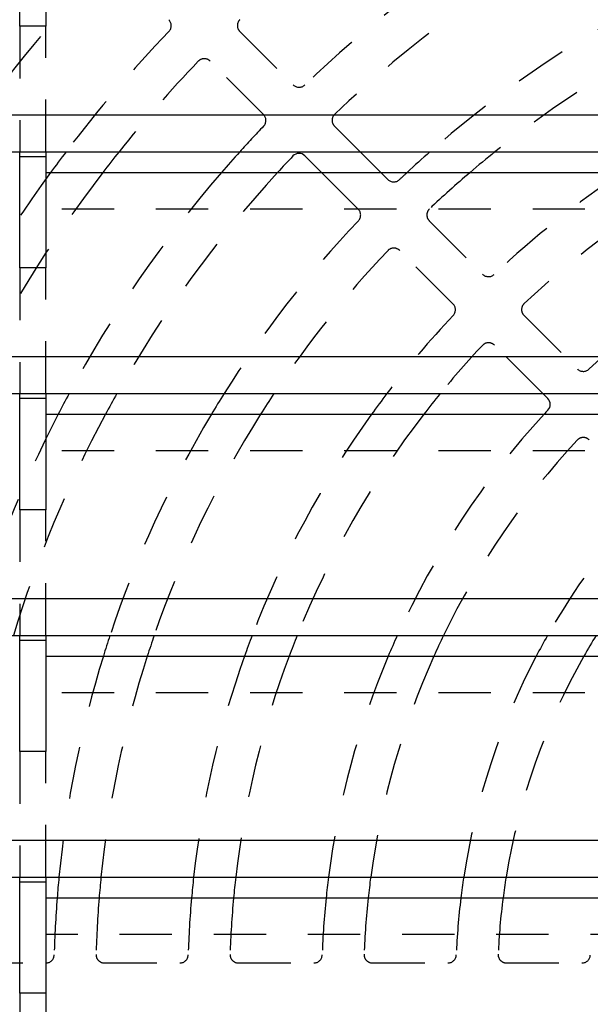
# Model space of a CAD drawing. Extents: x 3.3 to 34.5, y 1 to 22.4.
# Tile 12 of 34: x 7.1 to 8.5, y 7.2 to 9.6. Entities that reach past the tile are written whole.
import ezdxf

# ---------------------------------------------------------------- set-up
doc = ezdxf.new("R2010")
doc.units = 0
doc.linetypes.add('HIDDEN', pattern=[0.1875, 0.125, -0.0625])
doc.layers.add('ACSRY', color=30, linetype='CONTINUOUS')

msp = doc.modelspace()

# ---------------------------------------------------------------- linework, layer by layer
at = {"layer": 'ACSRY', "color": 30, "linetype": 'CONTINUOUS'}
for p, q in [((7.11, 9.5572), (7.11, 9.8234)), ((7.172, 9.8234), (7.172, 9.5572)), ((7.172, 9.5572), (7.11, 9.5572)), ((15.279, 9.3442), (4.404, 9.3442)), ((4.404, 9.2566), (7.11, 9.2566)), ((7.11, 9.2454), (7.11, 9.2566)), ((7.11, 9.2566), (7.172, 9.2566)), ((7.172, 9.2566), (7.172, 9.2454)), ((7.172, 9.2566), (9.8105, 9.2566)), ((7.9233, 9.2566), (7.9727, 9.2072)), ((7.11, 8.9792), (7.11, 9.2454)), ((7.11, 9.2454), (7.172, 9.2454)), ((7.172, 9.2454), (7.172, 8.9792)), ((7.8312, 9.2072), (7.7914, 9.247)), ((7.172, 9.2072), (9.8105, 9.2072)), ((7.172, 8.9792), (7.11, 8.9792)), ((15.279, 8.7662), (4.404, 8.7662)), ((4.404, 8.6786), (7.11, 8.6786)), ((7.11, 8.6674), (7.11, 8.6786)), ((7.11, 8.6786), (7.172, 8.6786)), ((7.11, 8.4012), (7.11, 8.6674)), ((7.11, 8.6674), (7.172, 8.6674)), ((7.172, 8.6786), (7.172, 8.6674)), ((7.172, 8.6786), (9.8105, 8.6786)), ((7.172, 8.6674), (7.172, 8.4012)), ((8.3715, 8.667), (8.3599, 8.6786)), ((7.172, 8.6292), (9.8105, 8.6292)), ((7.172, 8.4012), (7.11, 8.4012)), ((15.279, 8.1882), (4.404, 8.1882)), ((4.404, 8.1006), (7.11, 8.1006)), ((7.11, 8.0894), (7.11, 8.1006)), ((7.11, 8.1006), (7.172, 8.1006)), ((7.172, 8.1006), (7.172, 8.0894)), ((7.172, 8.1006), (9.8105, 8.1006)), ((7.11, 7.8232), (7.11, 8.0894)), ((7.11, 8.0894), (7.172, 8.0894)), ((7.172, 8.0894), (7.172, 7.8232)), ((7.172, 8.0512), (9.8105, 8.0512)), ((7.172, 7.8232), (7.11, 7.8232)), ((15.279, 7.6102), (4.404, 7.6102)), ((4.404, 7.5226), (7.11, 7.5226)), ((7.11, 7.5114), (7.11, 7.5226)), ((7.11, 7.5226), (7.172, 7.5226)), ((7.11, 7.2452), (7.11, 7.5114)), ((7.11, 7.5114), (7.172, 7.5114)), ((7.172, 7.5226), (7.172, 7.5114)), ((7.172, 7.5226), (9.8105, 7.5226)), ((7.172, 7.5114), (7.172, 7.2452)), ((7.172, 7.4732), (9.8105, 7.4732)), ((7.172, 7.2452), (7.11, 7.2452))]:
    msp.add_line(p, q, dxfattribs=at)
at = {"layer": 'ACSRY', "color": 30, "linetype": 'HIDDEN'}
for p, q in [((7.11, 9.5572), (7.11, 9.2566)), ((7.172, 9.2566), (7.172, 9.5572)), ((7.6358, 9.5441), (7.7631, 9.4168)), ((7.6924, 9.3461), (7.5651, 9.4734)), ((7.8622, 9.3177), (7.9233, 9.2566)), ((7.9188, 9.1197), (7.8312, 9.2072)), ((7.9727, 9.2072), (7.9895, 9.1904)), ((9.8105, 9.1196), (7.172, 9.1196)), ((8.0885, 9.0914), (8.2158, 8.9641)), ((8.1451, 8.8933), (8.0178, 9.0207)), ((7.11, 8.9792), (7.11, 8.6786)), ((7.172, 8.6786), (7.172, 8.9792)), ((8.3149, 8.865), (8.4422, 8.7377)), ((8.3599, 8.6786), (8.2442, 8.7943)), ((8.598, 8.4405), (8.4706, 8.5679)), ((9.8105, 8.5416), (7.172, 8.5416)), ((7.11, 8.4012), (7.11, 8.1006)), ((7.172, 8.1006), (7.172, 8.4012)), ((9.8105, 7.9636), (7.172, 7.9636)), ((7.11, 7.8232), (7.11, 7.5226)), ((7.172, 7.5226), (7.172, 7.8232)), ((9.7235, 7.3856), (7.172, 7.3856)), ((6.9923, 7.3177), (7.1724, 7.3177)), ((7.3124, 7.3177), (7.4925, 7.3177)), ((7.6326, 7.3177), (7.8127, 7.3177)), ((7.9527, 7.3177), (8.1329, 7.3177)), ((8.273, 7.3177), (8.4532, 7.3177)), ((7.11, 7.2452), (7.11, 6.9446)), ((7.172, 7.2452), (7.172, 6.9446))]:
    msp.add_line(p, q, dxfattribs=at)
for centre, radius, start, end in [((9.8414, 7.2677), 2.55, 98.0246, 128.7459), ((9.8414, 7.2677), 3.61, 136.1049, 146.5699), ((9.8414, 7.2677), 2.97, 122.0438, 133.6585), ((9.8414, 7.2677), 2.87, 118.6962, 133.5926), ((9.8414, 7.2677), 2.65, 108.1949, 131.3665), ((9.8414, 7.2677), 3.51, 136.1493, 145.4855), ((7.452, 9.5582), 0.02, 316.2097, 45.0031), ((7.65, 9.5582), 0.02, 133.7348, 225.0001), ((9.8414, 7.2677), 3.29, 136.2118, 142.8068), ((9.8414, 7.2677), 3.19, 136.2653, 141.4312), ((7.551, 9.4592), 0.02, 44.9988, 136.2655), ((7.7773, 9.4309), 0.02, 225.005, 313.6574), ((7.6783, 9.3319), 0.02, 316.3394, 45.003), ((7.8763, 9.3319), 0.02, 133.5937, 225.0031), ((9.8414, 7.2677), 2.97, 136.3415, 137.961), ((9.8414, 7.2677), 3.29, 143.8775, 154.6073), ((9.8414, 7.2677), 3.19, 142.5554, 153.7517), ((9.8414, 7.2677), 2.97, 139.2295, 151.6391), ((9.8414, 7.2677), 2.87, 137.4849, 150.5559), ((9.8414, 7.2677), 2.65, 132.9552, 133.4977), ((9.8414, 7.2677), 2.55, 130.4839, 133.4145), ((9.8414, 7.2677), 2.33, 123.6536, 133.2931), ((9.8414, 7.2677), 2.23, 119.5726, 133.1849), ((9.8414, 7.2677), 2.01, 105.2199, 133.0239), ((8.0036, 9.2046), 0.02, 225.0007, 313.4976), ((7.9046, 9.1056), 0.02, 316.5003, 45.003), ((8.1027, 9.1055), 0.02, 133.4147, 225.0048), ((9.8414, 7.2677), 2.65, 136.5023, 147.8333), ((9.8414, 7.2677), 2.55, 136.5855, 146.4089), ((8.0037, 9.0065), 0.02, 44.9989, 136.5857), ((8.23, 8.9782), 0.02, 225.0034, 313.2919), ((8.131, 8.8792), 0.02, 316.7049, 45.0029), ((8.329, 8.8792), 0.02, 133.185, 224.9948), ((9.8414, 7.2677), 2.33, 136.7069, 142.7351), ((9.8414, 7.2677), 2.23, 136.8151, 140.7538), ((8.23, 8.7802), 0.02, 44.9972, 136.817), ((8.4564, 8.7518), 0.02, 225.0017, 313.0228), ((9.8414, 7.2677), 2.97, 152.715, 163.7153), ((9.8414, 7.2677), 2.87, 151.6803, 163.1312), ((9.8414, 7.2677), 2.65, 149.0845, 161.6832), ((9.8414, 7.2677), 2.55, 147.7292, 160.9377), ((9.8414, 7.2677), 2.33, 144.244, 159.0574), ((9.8414, 7.2677), 2.23, 142.3716, 158.0708), ((9.8414, 7.2677), 2.01, 137.3621, 155.5224), ((9.8414, 7.2677), 1.91, 137.1225, 154.1491), ((8.4564, 8.5538), 0.02, 44.9989, 137.1227), ((9.8414, 7.2677), 1.69, 137.3461, 150.4757), ((9.8414, 7.2677), 2.65, 162.8029, 174.482), ((9.8414, 7.2677), 2.55, 162.1061, 174.2649), ((9.8414, 7.2677), 2.33, 160.3504, 173.7213), ((9.8414, 7.2677), 2.23, 159.4304, 173.4386), ((9.8414, 7.2677), 2.01, 157.0579, 172.7167), ((9.8414, 7.2677), 1.91, 155.782, 172.3331), ((9.8414, 7.2677), 1.69, 152.3797, 171.3279), ((9.8414, 7.2677), 1.59, 150.4774, 170.7778), ((9.8414, 7.2677), 2.65, 175.5524, 178.4977), ((9.8414, 7.2677), 2.55, 175.3776, 178.4145), ((9.8414, 7.2677), 2.33, 174.9401, 178.2931), ((9.8414, 7.2677), 2.23, 174.7126, 178.1849), ((9.8414, 7.2677), 2.01, 174.1319, 178.0239), ((9.8414, 7.2677), 1.91, 173.8235, 177.8775), ((9.8414, 7.2677), 1.69, 173.0157, 177.6539), ((9.8414, 7.2677), 1.59, 172.574, 177.4446), ((7.1724, 7.3377), 0.02, 270, 358.4977), ((7.3124, 7.3377), 0.02, 178.4145, 270), ((7.4925, 7.3377), 0.02, 270, 358.2931), ((7.6326, 7.3377), 0.02, 178.1849, 270), ((7.8127, 7.3377), 0.02, 270, 358.0239), ((7.9527, 7.3377), 0.02, 177.8775, 270), ((8.1329, 7.3377), 0.02, 270, 357.6539), ((8.273, 7.3377), 0.02, 177.4446, 270), ((8.4532, 7.3377), 0.02, 270, 357.1134)]:
    msp.add_arc(centre, radius, start, end, dxfattribs=at)
at = {"layer": 'ACSRY', "color": 30, "linetype": 'CONTINUOUS'}
for centre, radius, start, end in [((9.8414, 7.2677), 3.29, 142.8068, 143.8775), ((9.8414, 7.2677), 3.19, 141.4312, 142.5554), ((9.8414, 7.2677), 2.97, 137.961, 139.2295), ((7.7773, 9.2329), 0.02, 44.9989, 136.4076), ((9.8414, 7.2677), 2.65, 131.3665, 132.9552), ((9.8414, 7.2677), 2.55, 128.7459, 130.4839), ((9.8414, 7.2677), 2.87, 136.4074, 137.4849), ((9.8414, 7.2677), 2.97, 151.6391, 152.715), ((9.8414, 7.2677), 2.87, 150.5559, 151.6803), ((9.8414, 7.2677), 2.65, 147.8333, 149.0845), ((9.8414, 7.2677), 2.55, 146.4089, 147.7292), ((9.8414, 7.2677), 2.33, 142.7351, 144.244), ((9.8414, 7.2677), 2.23, 140.7538, 142.3716), ((8.3574, 8.6528), 0.02, 316.9752, 45.0016), ((9.8414, 7.2677), 2.01, 136.9761, 137.3621), ((9.8414, 7.2677), 2.65, 161.6832, 162.8029), ((9.8414, 7.2677), 2.55, 160.9377, 162.1061), ((9.8414, 7.2677), 2.33, 159.0574, 160.3504), ((9.8414, 7.2677), 2.23, 158.0708, 159.4304), ((9.8414, 7.2677), 2.01, 155.5224, 157.0579), ((9.8414, 7.2677), 1.91, 154.1491, 155.782), ((9.8414, 7.2677), 1.69, 150.4757, 152.3797), ((9.8414, 7.2677), 1.59, 148.4135, 150.4774), ((9.8414, 7.2677), 2.65, 174.482, 175.5524), ((9.8414, 7.2677), 2.55, 174.2649, 175.3776), ((9.8414, 7.2677), 2.33, 173.7213, 174.9401), ((9.8414, 7.2677), 2.23, 173.4386, 174.7126), ((9.8414, 7.2677), 2.01, 172.7167, 174.1319), ((9.8414, 7.2677), 1.91, 172.3331, 173.8235), ((9.8414, 7.2677), 1.69, 171.3279, 173.0157), ((9.8414, 7.2677), 1.59, 170.7778, 172.574)]:
    msp.add_arc(centre, radius, start, end, dxfattribs=at)

doc.saveas('drawing.dxf')
